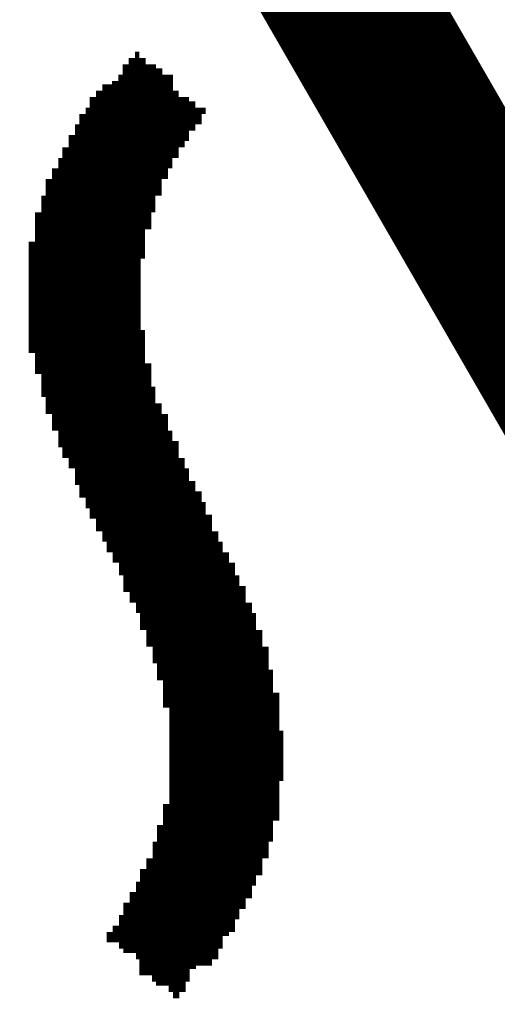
# Model space of a CAD drawing. Header units: inches. Extents: x 0 to 17, y 0 to 11.
# Tile 32 of 39: x 5.9276 to 6.0134, y 8.5657 to 8.7426. Entities that reach past the tile are written whole.
import ezdxf

# ---------------------------------------------------------------- set-up
doc = ezdxf.new("R2010")
doc.units = ezdxf.units.IN
doc.header["$MEASUREMENT"] = 0
doc.layers.add('Sheet', color=255, linetype='Continuous')

msp = doc.modelspace()

# ---------------------------------------------------------------- linework, layer by layer
at = {"layer": 'Sheet'}
for points in [[(5.90236, 8.89227, 0.0295, 0.0295, 0), (6.11908, 8.51648, 0.0295, 0.0295, 0)], [(5.94834, 8.72982, 0.0118, 0.0118, 0), (5.94834, 8.73095, 0.0118, 0.0118, 0)], [(5.94834, 8.73095, 0.0118, 0.0118, 0), (5.9491, 8.73095, 0.0118, 0.0118, 0)], [(5.9491, 8.73095, 0.0118, 0.0118, 0), (5.9491, 8.72982, 0.0118, 0.0118, 0)], [(5.94721, 8.72869, 0.0118, 0.0118, 0), (5.94721, 8.72982, 0.0118, 0.0118, 0)], [(5.94721, 8.72982, 0.0118, 0.0118, 0), (5.94834, 8.72982, 0.0118, 0.0118, 0)], [(5.9491, 8.72982, 0.0118, 0.0118, 0), (5.95023, 8.72982, 0.0118, 0.0118, 0)], [(5.95023, 8.72982, 0.0118, 0.0118, 0), (5.95023, 8.72869, 0.0118, 0.0118, 0)], [(5.94608, 8.72793, 0.0118, 0.0118, 0), (5.94608, 8.72869, 0.0118, 0.0118, 0)], [(5.94608, 8.72869, 0.0118, 0.0118, 0), (5.94721, 8.72869, 0.0118, 0.0118, 0)], [(5.94608, 8.7268, 0.0118, 0.0118, 0), (5.94608, 8.72793, 0.0118, 0.0118, 0)], [(5.95023, 8.72869, 0.0118, 0.0118, 0), (5.95211, 8.72869, 0.0118, 0.0118, 0)], [(5.95211, 8.72869, 0.0118, 0.0118, 0), (5.95211, 8.72793, 0.0118, 0.0118, 0)], [(5.95211, 8.72793, 0.0118, 0.0118, 0), (5.95324, 8.72793, 0.0118, 0.0118, 0)], [(5.95324, 8.72793, 0.0118, 0.0118, 0), (5.95324, 8.7268, 0.0118, 0.0118, 0)], [(5.9442, 8.72492, 0.0118, 0.0118, 0), (5.9442, 8.72567, 0.0118, 0.0118, 0)], [(5.9442, 8.72567, 0.0118, 0.0118, 0), (5.94533, 8.72567, 0.0118, 0.0118, 0)], [(5.94533, 8.72567, 0.0118, 0.0118, 0), (5.94533, 8.7268, 0.0118, 0.0118, 0)], [(5.94533, 8.7268, 0.0118, 0.0118, 0), (5.94608, 8.7268, 0.0118, 0.0118, 0)], [(5.95324, 8.7268, 0.0118, 0.0118, 0), (5.95513, 8.7268, 0.0118, 0.0118, 0)], [(5.95513, 8.72567, 0.0118, 0.0118, 0), (5.95437, 8.72567, 0.0118, 0.0118, 0)], [(5.95437, 8.72567, 0.0118, 0.0118, 0), (5.95437, 8.72492, 0.0118, 0.0118, 0)], [(5.95513, 8.7268, 0.0118, 0.0118, 0), (5.95513, 8.72567, 0.0118, 0.0118, 0)], [(5.94344, 8.72266, 0.0118, 0.0118, 0), (5.94344, 8.72379, 0.0118, 0.0118, 0)], [(5.94344, 8.72379, 0.0118, 0.0118, 0), (5.9442, 8.72379, 0.0118, 0.0118, 0)], [(5.9442, 8.72379, 0.0118, 0.0118, 0), (5.9442, 8.72492, 0.0118, 0.0118, 0)], [(5.95437, 8.72379, 0.0118, 0.0118, 0), (5.95324, 8.72379, 0.0118, 0.0118, 0)], [(5.95324, 8.72379, 0.0118, 0.0118, 0), (5.95324, 8.72266, 0.0118, 0.0118, 0)], [(5.95437, 8.72492, 0.0118, 0.0118, 0), (5.95437, 8.72379, 0.0118, 0.0118, 0)], [(5.94231, 8.72077, 0.0118, 0.0118, 0), (5.94231, 8.7219, 0.0118, 0.0118, 0)], [(5.94231, 8.7219, 0.0118, 0.0118, 0), (5.94344, 8.7219, 0.0118, 0.0118, 0)], [(5.94344, 8.7219, 0.0118, 0.0118, 0), (5.94344, 8.72266, 0.0118, 0.0118, 0)], [(5.95324, 8.72266, 0.0118, 0.0118, 0), (5.95211, 8.72266, 0.0118, 0.0118, 0)], [(5.95211, 8.72266, 0.0118, 0.0118, 0), (5.95211, 8.7219, 0.0118, 0.0118, 0)], [(5.95211, 8.7219, 0.0118, 0.0118, 0), (5.95211, 8.72077, 0.0118, 0.0118, 0)], [(5.94231, 8.71964, 0.0118, 0.0118, 0), (5.94231, 8.72077, 0.0118, 0.0118, 0)], [(5.95211, 8.72077, 0.0118, 0.0118, 0), (5.95136, 8.72077, 0.0118, 0.0118, 0)], [(5.95136, 8.72077, 0.0118, 0.0118, 0), (5.95136, 8.71964, 0.0118, 0.0118, 0)], [(5.94118, 8.71889, 0.0118, 0.0118, 0), (5.94118, 8.71964, 0.0118, 0.0118, 0)], [(5.94118, 8.71964, 0.0118, 0.0118, 0), (5.94231, 8.71964, 0.0118, 0.0118, 0)], [(5.94118, 8.71776, 0.0118, 0.0118, 0), (5.94118, 8.71889, 0.0118, 0.0118, 0)], [(5.95136, 8.71964, 0.0118, 0.0118, 0), (5.95023, 8.71964, 0.0118, 0.0118, 0)], [(5.95023, 8.71964, 0.0118, 0.0118, 0), (5.95023, 8.71889, 0.0118, 0.0118, 0)], [(5.95023, 8.71889, 0.0118, 0.0118, 0), (5.95023, 8.71776, 0.0118, 0.0118, 0)], [(5.94043, 8.717, 0.0118, 0.0118, 0), (5.94043, 8.71776, 0.0118, 0.0118, 0)], [(5.94043, 8.71776, 0.0118, 0.0118, 0), (5.94118, 8.71776, 0.0118, 0.0118, 0)], [(5.94043, 8.71587, 0.0118, 0.0118, 0), (5.94043, 8.717, 0.0118, 0.0118, 0)], [(5.95023, 8.71776, 0.0118, 0.0118, 0), (5.9491, 8.71776, 0.0118, 0.0118, 0)], [(5.9491, 8.71776, 0.0118, 0.0118, 0), (5.9491, 8.717, 0.0118, 0.0118, 0)], [(5.9491, 8.717, 0.0118, 0.0118, 0), (5.9491, 8.71587, 0.0118, 0.0118, 0)], [(5.9393, 8.71474, 0.0118, 0.0118, 0), (5.9393, 8.71587, 0.0118, 0.0118, 0)], [(5.9393, 8.71587, 0.0118, 0.0118, 0), (5.94043, 8.71587, 0.0118, 0.0118, 0)], [(5.9393, 8.71399, 0.0118, 0.0118, 0), (5.9393, 8.71474, 0.0118, 0.0118, 0)], [(5.9491, 8.71587, 0.0118, 0.0118, 0), (5.94834, 8.71587, 0.0118, 0.0118, 0)], [(5.94834, 8.71587, 0.0118, 0.0118, 0), (5.94834, 8.71474, 0.0118, 0.0118, 0)], [(5.94834, 8.71474, 0.0118, 0.0118, 0), (5.94834, 8.71399, 0.0118, 0.0118, 0)], [(5.93817, 8.71286, 0.0118, 0.0118, 0), (5.93817, 8.71399, 0.0118, 0.0118, 0)], [(5.93817, 8.71399, 0.0118, 0.0118, 0), (5.9393, 8.71399, 0.0118, 0.0118, 0)], [(5.94834, 8.71399, 0.0118, 0.0118, 0), (5.94721, 8.71399, 0.0118, 0.0118, 0)], [(5.94721, 8.71399, 0.0118, 0.0118, 0), (5.94721, 8.71286, 0.0118, 0.0118, 0)], [(5.93817, 8.71173, 0.0118, 0.0118, 0), (5.93817, 8.71286, 0.0118, 0.0118, 0)], [(5.93817, 8.71097, 0.0118, 0.0118, 0), (5.93817, 8.71173, 0.0118, 0.0118, 0)], [(5.94721, 8.71286, 0.0118, 0.0118, 0), (5.94721, 8.71173, 0.0118, 0.0118, 0)], [(5.94721, 8.71173, 0.0118, 0.0118, 0), (5.94721, 8.71097, 0.0118, 0.0118, 0)], [(5.93741, 8.70984, 0.0118, 0.0118, 0), (5.93741, 8.71097, 0.0118, 0.0118, 0)], [(5.93741, 8.71097, 0.0118, 0.0118, 0), (5.93817, 8.71097, 0.0118, 0.0118, 0)], [(5.93741, 8.70871, 0.0118, 0.0118, 0), (5.93741, 8.70984, 0.0118, 0.0118, 0)], [(5.94721, 8.71097, 0.0118, 0.0118, 0), (5.94608, 8.71097, 0.0118, 0.0118, 0)], [(5.94608, 8.71097, 0.0118, 0.0118, 0), (5.94608, 8.70984, 0.0118, 0.0118, 0)], [(5.94608, 8.70984, 0.0118, 0.0118, 0), (5.94608, 8.70871, 0.0118, 0.0118, 0)], [(5.93628, 8.70683, 0.0118, 0.0118, 0), (5.93628, 8.70796, 0.0118, 0.0118, 0)], [(5.93628, 8.70796, 0.0118, 0.0118, 0), (5.93741, 8.70796, 0.0118, 0.0118, 0)], [(5.93741, 8.70796, 0.0118, 0.0118, 0), (5.93741, 8.70871, 0.0118, 0.0118, 0)], [(5.94608, 8.70796, 0.0118, 0.0118, 0), (5.94533, 8.70796, 0.0118, 0.0118, 0)], [(5.94533, 8.70796, 0.0118, 0.0118, 0), (5.94533, 8.70683, 0.0118, 0.0118, 0)], [(5.94608, 8.70871, 0.0118, 0.0118, 0), (5.94608, 8.70796, 0.0118, 0.0118, 0)], [(5.93628, 8.70569, 0.0118, 0.0118, 0), (5.93628, 8.70683, 0.0118, 0.0118, 0)], [(5.94533, 8.70683, 0.0118, 0.0118, 0), (5.94533, 8.70569, 0.0118, 0.0118, 0)], [(5.93628, 8.70494, 0.0118, 0.0118, 0), (5.93628, 8.70569, 0.0118, 0.0118, 0)], [(5.93628, 8.70381, 0.0118, 0.0118, 0), (5.93628, 8.70494, 0.0118, 0.0118, 0)], [(5.94533, 8.70494, 0.0118, 0.0118, 0), (5.9442, 8.70494, 0.0118, 0.0118, 0)], [(5.9442, 8.70494, 0.0118, 0.0118, 0), (5.9442, 8.70381, 0.0118, 0.0118, 0)], [(5.94533, 8.70569, 0.0118, 0.0118, 0), (5.94533, 8.70494, 0.0118, 0.0118, 0)], [(5.93515, 8.70193, 0.0118, 0.0118, 0), (5.93515, 8.70268, 0.0118, 0.0118, 0)], [(5.93515, 8.70268, 0.0118, 0.0118, 0), (5.93628, 8.70268, 0.0118, 0.0118, 0)], [(5.93628, 8.70268, 0.0118, 0.0118, 0), (5.93628, 8.70381, 0.0118, 0.0118, 0)], [(5.9442, 8.70381, 0.0118, 0.0118, 0), (5.9442, 8.70268, 0.0118, 0.0118, 0)], [(5.9442, 8.70268, 0.0118, 0.0118, 0), (5.9442, 8.70193, 0.0118, 0.0118, 0)], [(5.93515, 8.70079, 0.0118, 0.0118, 0), (5.93515, 8.70193, 0.0118, 0.0118, 0)], [(5.93515, 8.69966, 0.0118, 0.0118, 0), (5.93515, 8.70079, 0.0118, 0.0118, 0)], [(5.9442, 8.70193, 0.0118, 0.0118, 0), (5.9442, 8.70079, 0.0118, 0.0118, 0)], [(5.9442, 8.70079, 0.0118, 0.0118, 0), (5.9442, 8.69966, 0.0118, 0.0118, 0)], [(5.93515, 8.69891, 0.0118, 0.0118, 0), (5.93515, 8.69966, 0.0118, 0.0118, 0)], [(5.93515, 8.69778, 0.0118, 0.0118, 0), (5.93515, 8.69891, 0.0118, 0.0118, 0)], [(5.9442, 8.69966, 0.0118, 0.0118, 0), (5.94344, 8.69966, 0.0118, 0.0118, 0)], [(5.94344, 8.69966, 0.0118, 0.0118, 0), (5.94344, 8.69891, 0.0118, 0.0118, 0)], [(5.94344, 8.69891, 0.0118, 0.0118, 0), (5.94344, 8.69778, 0.0118, 0.0118, 0)], [(5.93515, 8.69665, 0.0118, 0.0118, 0), (5.93515, 8.69778, 0.0118, 0.0118, 0)], [(5.94344, 8.69778, 0.0118, 0.0118, 0), (5.94344, 8.69665, 0.0118, 0.0118, 0)], [(5.93515, 8.6959, 0.0118, 0.0118, 0), (5.93515, 8.69665, 0.0118, 0.0118, 0)], [(5.93515, 8.69476, 0.0118, 0.0118, 0), (5.93515, 8.6959, 0.0118, 0.0118, 0)], [(5.94344, 8.69665, 0.0118, 0.0118, 0), (5.94344, 8.6959, 0.0118, 0.0118, 0)], [(5.94344, 8.6959, 0.0118, 0.0118, 0), (5.94344, 8.69476, 0.0118, 0.0118, 0)], [(5.93515, 8.69401, 0.0118, 0.0118, 0), (5.93515, 8.69476, 0.0118, 0.0118, 0)], [(5.93515, 8.69288, 0.0118, 0.0118, 0), (5.93515, 8.69401, 0.0118, 0.0118, 0)], [(5.94344, 8.69476, 0.0118, 0.0118, 0), (5.94344, 8.69401, 0.0118, 0.0118, 0)], [(5.94344, 8.69401, 0.0118, 0.0118, 0), (5.94344, 8.69288, 0.0118, 0.0118, 0)], [(5.93515, 8.69175, 0.0118, 0.0118, 0), (5.93515, 8.69288, 0.0118, 0.0118, 0)], [(5.93515, 8.691, 0.0118, 0.0118, 0), (5.93515, 8.69175, 0.0118, 0.0118, 0)], [(5.94344, 8.69288, 0.0118, 0.0118, 0), (5.94344, 8.69175, 0.0118, 0.0118, 0)], [(5.94344, 8.69175, 0.0118, 0.0118, 0), (5.94344, 8.691, 0.0118, 0.0118, 0)], [(5.93515, 8.68986, 0.0118, 0.0118, 0), (5.93515, 8.691, 0.0118, 0.0118, 0)], [(5.94344, 8.691, 0.0118, 0.0118, 0), (5.94344, 8.68986, 0.0118, 0.0118, 0)], [(5.93515, 8.68873, 0.0118, 0.0118, 0), (5.93515, 8.68986, 0.0118, 0.0118, 0)], [(5.93515, 8.68798, 0.0118, 0.0118, 0), (5.93515, 8.68873, 0.0118, 0.0118, 0)], [(5.94344, 8.68986, 0.0118, 0.0118, 0), (5.94344, 8.68873, 0.0118, 0.0118, 0)], [(5.94344, 8.68873, 0.0118, 0.0118, 0), (5.94344, 8.68798, 0.0118, 0.0118, 0)], [(5.93515, 8.68685, 0.0118, 0.0118, 0), (5.93515, 8.68798, 0.0118, 0.0118, 0)], [(5.93515, 8.68572, 0.0118, 0.0118, 0), (5.93515, 8.68685, 0.0118, 0.0118, 0)], [(5.94344, 8.68798, 0.0118, 0.0118, 0), (5.94344, 8.68685, 0.0118, 0.0118, 0)], [(5.94344, 8.68685, 0.0118, 0.0118, 0), (5.9442, 8.68685, 0.0118, 0.0118, 0)], [(5.9442, 8.68685, 0.0118, 0.0118, 0), (5.9442, 8.68572, 0.0118, 0.0118, 0)], [(5.93515, 8.68496, 0.0118, 0.0118, 0), (5.93515, 8.68572, 0.0118, 0.0118, 0)], [(5.93515, 8.68383, 0.0118, 0.0118, 0), (5.93515, 8.68496, 0.0118, 0.0118, 0)], [(5.9442, 8.68572, 0.0118, 0.0118, 0), (5.9442, 8.68496, 0.0118, 0.0118, 0)], [(5.9442, 8.68496, 0.0118, 0.0118, 0), (5.9442, 8.68383, 0.0118, 0.0118, 0)], [(5.93515, 8.6827, 0.0118, 0.0118, 0), (5.93515, 8.68383, 0.0118, 0.0118, 0)], [(5.9442, 8.68383, 0.0118, 0.0118, 0), (5.9442, 8.6827, 0.0118, 0.0118, 0)], [(5.93628, 8.6827, 0.0118, 0.0118, 0), (5.93515, 8.6827, 0.0118, 0.0118, 0)], [(5.93628, 8.68195, 0.0118, 0.0118, 0), (5.93628, 8.6827, 0.0118, 0.0118, 0)], [(5.93628, 8.68082, 0.0118, 0.0118, 0), (5.93628, 8.68195, 0.0118, 0.0118, 0)], [(5.9442, 8.6827, 0.0118, 0.0118, 0), (5.9442, 8.68195, 0.0118, 0.0118, 0)], [(5.9442, 8.68195, 0.0118, 0.0118, 0), (5.9442, 8.68082, 0.0118, 0.0118, 0)], [(5.93628, 8.67969, 0.0118, 0.0118, 0), (5.93628, 8.68082, 0.0118, 0.0118, 0)], [(5.93628, 8.67893, 0.0118, 0.0118, 0), (5.93628, 8.67969, 0.0118, 0.0118, 0)], [(5.9442, 8.68082, 0.0118, 0.0118, 0), (5.94533, 8.68082, 0.0118, 0.0118, 0)], [(5.94533, 8.68082, 0.0118, 0.0118, 0), (5.94533, 8.67969, 0.0118, 0.0118, 0)], [(5.94533, 8.67969, 0.0118, 0.0118, 0), (5.94533, 8.67893, 0.0118, 0.0118, 0)], [(5.93741, 8.67893, 0.0118, 0.0118, 0), (5.93628, 8.67893, 0.0118, 0.0118, 0)], [(5.93741, 8.6778, 0.0118, 0.0118, 0), (5.93741, 8.67893, 0.0118, 0.0118, 0)], [(5.93741, 8.67667, 0.0118, 0.0118, 0), (5.93741, 8.6778, 0.0118, 0.0118, 0)], [(5.94533, 8.67893, 0.0118, 0.0118, 0), (5.94533, 8.6778, 0.0118, 0.0118, 0)], [(5.94533, 8.6778, 0.0118, 0.0118, 0), (5.94533, 8.67667, 0.0118, 0.0118, 0)], [(5.93741, 8.67592, 0.0118, 0.0118, 0), (5.93741, 8.67667, 0.0118, 0.0118, 0)], [(5.93741, 8.67479, 0.0118, 0.0118, 0), (5.93741, 8.67592, 0.0118, 0.0118, 0)], [(5.94533, 8.67667, 0.0118, 0.0118, 0), (5.94608, 8.67667, 0.0118, 0.0118, 0)], [(5.94608, 8.67667, 0.0118, 0.0118, 0), (5.94608, 8.67592, 0.0118, 0.0118, 0)], [(5.94608, 8.67592, 0.0118, 0.0118, 0), (5.94608, 8.67479, 0.0118, 0.0118, 0)], [(5.93817, 8.67479, 0.0118, 0.0118, 0), (5.93741, 8.67479, 0.0118, 0.0118, 0)], [(5.93817, 8.67366, 0.0118, 0.0118, 0), (5.93817, 8.67479, 0.0118, 0.0118, 0)], [(5.94608, 8.67479, 0.0118, 0.0118, 0), (5.94608, 8.67366, 0.0118, 0.0118, 0)], [(5.93817, 8.6729, 0.0118, 0.0118, 0), (5.93817, 8.67366, 0.0118, 0.0118, 0)], [(5.93817, 8.67177, 0.0118, 0.0118, 0), (5.93817, 8.6729, 0.0118, 0.0118, 0)], [(5.94608, 8.67366, 0.0118, 0.0118, 0), (5.94721, 8.67366, 0.0118, 0.0118, 0)], [(5.94721, 8.67366, 0.0118, 0.0118, 0), (5.94721, 8.6729, 0.0118, 0.0118, 0)], [(5.94721, 8.6729, 0.0118, 0.0118, 0), (5.94721, 8.67177, 0.0118, 0.0118, 0)], [(5.9393, 8.67177, 0.0118, 0.0118, 0), (5.93817, 8.67177, 0.0118, 0.0118, 0)], [(5.9393, 8.67064, 0.0118, 0.0118, 0), (5.9393, 8.67177, 0.0118, 0.0118, 0)], [(5.9393, 8.66989, 0.0118, 0.0118, 0), (5.9393, 8.67064, 0.0118, 0.0118, 0)], [(5.94721, 8.67177, 0.0118, 0.0118, 0), (5.94834, 8.67177, 0.0118, 0.0118, 0)], [(5.94834, 8.67177, 0.0118, 0.0118, 0), (5.94834, 8.67064, 0.0118, 0.0118, 0)], [(5.94834, 8.67064, 0.0118, 0.0118, 0), (5.94834, 8.66989, 0.0118, 0.0118, 0)], [(5.9393, 8.66876, 0.0118, 0.0118, 0), (5.9393, 8.66989, 0.0118, 0.0118, 0)], [(5.94043, 8.66876, 0.0118, 0.0118, 0), (5.9393, 8.66876, 0.0118, 0.0118, 0)], [(5.94043, 8.668, 0.0118, 0.0118, 0), (5.94043, 8.66876, 0.0118, 0.0118, 0)], [(5.94834, 8.66989, 0.0118, 0.0118, 0), (5.94834, 8.66876, 0.0118, 0.0118, 0)], [(5.94834, 8.66876, 0.0118, 0.0118, 0), (5.9491, 8.66876, 0.0118, 0.0118, 0)], [(5.9491, 8.66876, 0.0118, 0.0118, 0), (5.9491, 8.668, 0.0118, 0.0118, 0)], [(5.94043, 8.66687, 0.0118, 0.0118, 0), (5.94043, 8.668, 0.0118, 0.0118, 0)], [(5.94043, 8.66574, 0.0118, 0.0118, 0), (5.94043, 8.66687, 0.0118, 0.0118, 0)], [(5.9491, 8.668, 0.0118, 0.0118, 0), (5.9491, 8.66687, 0.0118, 0.0118, 0)], [(5.9491, 8.66687, 0.0118, 0.0118, 0), (5.95023, 8.66687, 0.0118, 0.0118, 0)], [(5.95023, 8.66687, 0.0118, 0.0118, 0), (5.95023, 8.66574, 0.0118, 0.0118, 0)], [(5.94118, 8.66574, 0.0118, 0.0118, 0), (5.94043, 8.66574, 0.0118, 0.0118, 0)], [(5.94118, 8.66499, 0.0118, 0.0118, 0), (5.94118, 8.66574, 0.0118, 0.0118, 0)], [(5.95023, 8.66574, 0.0118, 0.0118, 0), (5.95023, 8.66499, 0.0118, 0.0118, 0)], [(5.94118, 8.66386, 0.0118, 0.0118, 0), (5.94118, 8.66499, 0.0118, 0.0118, 0)], [(5.94231, 8.66386, 0.0118, 0.0118, 0), (5.94118, 8.66386, 0.0118, 0.0118, 0)], [(5.94231, 8.66273, 0.0118, 0.0118, 0), (5.94231, 8.66386, 0.0118, 0.0118, 0)], [(5.95023, 8.66499, 0.0118, 0.0118, 0), (5.95023, 8.66386, 0.0118, 0.0118, 0)], [(5.95023, 8.66386, 0.0118, 0.0118, 0), (5.95136, 8.66386, 0.0118, 0.0118, 0)], [(5.95136, 8.66386, 0.0118, 0.0118, 0), (5.95136, 8.66273, 0.0118, 0.0118, 0)], [(5.94231, 8.66197, 0.0118, 0.0118, 0), (5.94231, 8.66273, 0.0118, 0.0118, 0)], [(5.94344, 8.66197, 0.0118, 0.0118, 0), (5.94231, 8.66197, 0.0118, 0.0118, 0)], [(5.94344, 8.66084, 0.0118, 0.0118, 0), (5.94344, 8.66197, 0.0118, 0.0118, 0)], [(5.95136, 8.66273, 0.0118, 0.0118, 0), (5.95136, 8.66197, 0.0118, 0.0118, 0)], [(5.95136, 8.66197, 0.0118, 0.0118, 0), (5.95211, 8.66197, 0.0118, 0.0118, 0)], [(5.95211, 8.66197, 0.0118, 0.0118, 0), (5.95211, 8.66084, 0.0118, 0.0118, 0)], [(5.94344, 8.65971, 0.0118, 0.0118, 0), (5.94344, 8.66084, 0.0118, 0.0118, 0)], [(5.95211, 8.66084, 0.0118, 0.0118, 0), (5.95211, 8.65971, 0.0118, 0.0118, 0)], [(5.94344, 8.65896, 0.0118, 0.0118, 0), (5.94344, 8.65971, 0.0118, 0.0118, 0)], [(5.9442, 8.65896, 0.0118, 0.0118, 0), (5.94344, 8.65896, 0.0118, 0.0118, 0)], [(5.9442, 8.65783, 0.0118, 0.0118, 0), (5.9442, 8.65896, 0.0118, 0.0118, 0)], [(5.95211, 8.65971, 0.0118, 0.0118, 0), (5.95324, 8.65971, 0.0118, 0.0118, 0)], [(5.95324, 8.65971, 0.0118, 0.0118, 0), (5.95324, 8.65896, 0.0118, 0.0118, 0)], [(5.95324, 8.65896, 0.0118, 0.0118, 0), (5.95324, 8.65783, 0.0118, 0.0118, 0)], [(5.9442, 8.6567, 0.0118, 0.0118, 0), (5.9442, 8.65783, 0.0118, 0.0118, 0)], [(5.94533, 8.6567, 0.0118, 0.0118, 0), (5.9442, 8.6567, 0.0118, 0.0118, 0)], [(5.94533, 8.65594, 0.0118, 0.0118, 0), (5.94533, 8.6567, 0.0118, 0.0118, 0)], [(5.95324, 8.65783, 0.0118, 0.0118, 0), (5.95437, 8.65783, 0.0118, 0.0118, 0)], [(5.95437, 8.65783, 0.0118, 0.0118, 0), (5.95437, 8.6567, 0.0118, 0.0118, 0)], [(5.95437, 8.6567, 0.0118, 0.0118, 0), (5.95437, 8.65594, 0.0118, 0.0118, 0)], [(5.94533, 8.65481, 0.0118, 0.0118, 0), (5.94533, 8.65594, 0.0118, 0.0118, 0)], [(5.94608, 8.65481, 0.0118, 0.0118, 0), (5.94533, 8.65481, 0.0118, 0.0118, 0)], [(5.94608, 8.65368, 0.0118, 0.0118, 0), (5.94608, 8.65481, 0.0118, 0.0118, 0)], [(5.95437, 8.65594, 0.0118, 0.0118, 0), (5.95513, 8.65594, 0.0118, 0.0118, 0)], [(5.95513, 8.65594, 0.0118, 0.0118, 0), (5.95513, 8.65481, 0.0118, 0.0118, 0)], [(5.95513, 8.65481, 0.0118, 0.0118, 0), (5.95513, 8.65368, 0.0118, 0.0118, 0)], [(5.94608, 8.65293, 0.0118, 0.0118, 0), (5.94608, 8.65368, 0.0118, 0.0118, 0)], [(5.94721, 8.65293, 0.0118, 0.0118, 0), (5.94608, 8.65293, 0.0118, 0.0118, 0)], [(5.94721, 8.6518, 0.0118, 0.0118, 0), (5.94721, 8.65293, 0.0118, 0.0118, 0)], [(5.95513, 8.65368, 0.0118, 0.0118, 0), (5.95626, 8.65368, 0.0118, 0.0118, 0)], [(5.95626, 8.65368, 0.0118, 0.0118, 0), (5.95626, 8.65293, 0.0118, 0.0118, 0)], [(5.95626, 8.65293, 0.0118, 0.0118, 0), (5.95626, 8.6518, 0.0118, 0.0118, 0)], [(5.94721, 8.65066, 0.0118, 0.0118, 0), (5.94721, 8.6518, 0.0118, 0.0118, 0)], [(5.95626, 8.6518, 0.0118, 0.0118, 0), (5.95626, 8.65066, 0.0118, 0.0118, 0)], [(5.94834, 8.65066, 0.0118, 0.0118, 0), (5.94721, 8.65066, 0.0118, 0.0118, 0)], [(5.94834, 8.64991, 0.0118, 0.0118, 0), (5.94834, 8.65066, 0.0118, 0.0118, 0)], [(5.94834, 8.64878, 0.0118, 0.0118, 0), (5.94834, 8.64991, 0.0118, 0.0118, 0)], [(5.95626, 8.65066, 0.0118, 0.0118, 0), (5.95739, 8.65066, 0.0118, 0.0118, 0)], [(5.95739, 8.65066, 0.0118, 0.0118, 0), (5.95739, 8.64991, 0.0118, 0.0118, 0)], [(5.95739, 8.64991, 0.0118, 0.0118, 0), (5.95739, 8.64878, 0.0118, 0.0118, 0)], [(5.9491, 8.64878, 0.0118, 0.0118, 0), (5.94834, 8.64878, 0.0118, 0.0118, 0)], [(5.9491, 8.64765, 0.0118, 0.0118, 0), (5.9491, 8.64878, 0.0118, 0.0118, 0)], [(5.9491, 8.6469, 0.0118, 0.0118, 0), (5.9491, 8.64765, 0.0118, 0.0118, 0)], [(5.95739, 8.64878, 0.0118, 0.0118, 0), (5.95814, 8.64878, 0.0118, 0.0118, 0)], [(5.95814, 8.64878, 0.0118, 0.0118, 0), (5.95814, 8.64765, 0.0118, 0.0118, 0)], [(5.95814, 8.64765, 0.0118, 0.0118, 0), (5.95814, 8.6469, 0.0118, 0.0118, 0)], [(5.95023, 8.6469, 0.0118, 0.0118, 0), (5.9491, 8.6469, 0.0118, 0.0118, 0)], [(5.95023, 8.64576, 0.0118, 0.0118, 0), (5.95023, 8.6469, 0.0118, 0.0118, 0)], [(5.95023, 8.64501, 0.0118, 0.0118, 0), (5.95023, 8.64576, 0.0118, 0.0118, 0)], [(5.95814, 8.6469, 0.0118, 0.0118, 0), (5.95927, 8.6469, 0.0118, 0.0118, 0)], [(5.95927, 8.6469, 0.0118, 0.0118, 0), (5.95927, 8.64576, 0.0118, 0.0118, 0)], [(5.95927, 8.64576, 0.0118, 0.0118, 0), (5.95927, 8.64501, 0.0118, 0.0118, 0)], [(5.95136, 8.64501, 0.0118, 0.0118, 0), (5.95023, 8.64501, 0.0118, 0.0118, 0)], [(5.95136, 8.64388, 0.0118, 0.0118, 0), (5.95136, 8.64501, 0.0118, 0.0118, 0)], [(5.95136, 8.64275, 0.0118, 0.0118, 0), (5.95136, 8.64388, 0.0118, 0.0118, 0)], [(5.95927, 8.64501, 0.0118, 0.0118, 0), (5.9604, 8.64501, 0.0118, 0.0118, 0)], [(5.9604, 8.64501, 0.0118, 0.0118, 0), (5.9604, 8.64388, 0.0118, 0.0118, 0)], [(5.9604, 8.64388, 0.0118, 0.0118, 0), (5.9604, 8.64275, 0.0118, 0.0118, 0)], [(5.95211, 8.64275, 0.0118, 0.0118, 0), (5.95136, 8.64275, 0.0118, 0.0118, 0)], [(5.95211, 8.642, 0.0118, 0.0118, 0), (5.95211, 8.64275, 0.0118, 0.0118, 0)], [(5.9604, 8.64275, 0.0118, 0.0118, 0), (5.96116, 8.64275, 0.0118, 0.0118, 0)], [(5.96116, 8.64275, 0.0118, 0.0118, 0), (5.96116, 8.642, 0.0118, 0.0118, 0)], [(5.95211, 8.64086, 0.0118, 0.0118, 0), (5.95211, 8.642, 0.0118, 0.0118, 0)], [(5.95211, 8.63973, 0.0118, 0.0118, 0), (5.95211, 8.64086, 0.0118, 0.0118, 0)], [(5.96116, 8.642, 0.0118, 0.0118, 0), (5.96116, 8.64086, 0.0118, 0.0118, 0)], [(5.96116, 8.64086, 0.0118, 0.0118, 0), (5.96229, 8.64086, 0.0118, 0.0118, 0)], [(5.96229, 8.64086, 0.0118, 0.0118, 0), (5.96229, 8.63973, 0.0118, 0.0118, 0)], [(5.95324, 8.63973, 0.0118, 0.0118, 0), (5.95211, 8.63973, 0.0118, 0.0118, 0)], [(5.95324, 8.63898, 0.0118, 0.0118, 0), (5.95324, 8.63973, 0.0118, 0.0118, 0)], [(5.95324, 8.63785, 0.0118, 0.0118, 0), (5.95324, 8.63898, 0.0118, 0.0118, 0)], [(5.96229, 8.63973, 0.0118, 0.0118, 0), (5.96229, 8.63898, 0.0118, 0.0118, 0)], [(5.96229, 8.63898, 0.0118, 0.0118, 0), (5.96229, 8.63785, 0.0118, 0.0118, 0)], [(5.95437, 8.63785, 0.0118, 0.0118, 0), (5.95324, 8.63785, 0.0118, 0.0118, 0)], [(5.95437, 8.63672, 0.0118, 0.0118, 0), (5.95437, 8.63785, 0.0118, 0.0118, 0)], [(5.96229, 8.63785, 0.0118, 0.0118, 0), (5.96342, 8.63785, 0.0118, 0.0118, 0)], [(5.96342, 8.63785, 0.0118, 0.0118, 0), (5.96342, 8.63672, 0.0118, 0.0118, 0)], [(5.95437, 8.63596, 0.0118, 0.0118, 0), (5.95437, 8.63672, 0.0118, 0.0118, 0)], [(5.95513, 8.63596, 0.0118, 0.0118, 0), (5.95437, 8.63596, 0.0118, 0.0118, 0)], [(5.95513, 8.63483, 0.0118, 0.0118, 0), (5.95513, 8.63596, 0.0118, 0.0118, 0)], [(5.96342, 8.63672, 0.0118, 0.0118, 0), (5.96342, 8.63596, 0.0118, 0.0118, 0)], [(5.96342, 8.63596, 0.0118, 0.0118, 0), (5.96417, 8.63596, 0.0118, 0.0118, 0)], [(5.96417, 8.63596, 0.0118, 0.0118, 0), (5.96417, 8.63483, 0.0118, 0.0118, 0)], [(5.95513, 8.6337, 0.0118, 0.0118, 0), (5.95513, 8.63483, 0.0118, 0.0118, 0)], [(5.95513, 8.63295, 0.0118, 0.0118, 0), (5.95513, 8.6337, 0.0118, 0.0118, 0)], [(5.96417, 8.63483, 0.0118, 0.0118, 0), (5.96417, 8.6337, 0.0118, 0.0118, 0)], [(5.96417, 8.6337, 0.0118, 0.0118, 0), (5.96417, 8.63295, 0.0118, 0.0118, 0)], [(5.95626, 8.63295, 0.0118, 0.0118, 0), (5.95513, 8.63295, 0.0118, 0.0118, 0)], [(5.95626, 8.63182, 0.0118, 0.0118, 0), (5.95626, 8.63295, 0.0118, 0.0118, 0)], [(5.95626, 8.63069, 0.0118, 0.0118, 0), (5.95626, 8.63182, 0.0118, 0.0118, 0)], [(5.96417, 8.63295, 0.0118, 0.0118, 0), (5.9653, 8.63295, 0.0118, 0.0118, 0)], [(5.9653, 8.63295, 0.0118, 0.0118, 0), (5.9653, 8.63182, 0.0118, 0.0118, 0)], [(5.9653, 8.63182, 0.0118, 0.0118, 0), (5.9653, 8.63069, 0.0118, 0.0118, 0)], [(5.95626, 8.62993, 0.0118, 0.0118, 0), (5.95626, 8.63069, 0.0118, 0.0118, 0)], [(5.95739, 8.62993, 0.0118, 0.0118, 0), (5.95626, 8.62993, 0.0118, 0.0118, 0)], [(5.95739, 8.6288, 0.0118, 0.0118, 0), (5.95739, 8.62993, 0.0118, 0.0118, 0)], [(5.9653, 8.63069, 0.0118, 0.0118, 0), (5.9653, 8.62993, 0.0118, 0.0118, 0)], [(5.9653, 8.62993, 0.0118, 0.0118, 0), (5.96643, 8.62993, 0.0118, 0.0118, 0)], [(5.96643, 8.62993, 0.0118, 0.0118, 0), (5.96643, 8.6288, 0.0118, 0.0118, 0)], [(5.95739, 8.62767, 0.0118, 0.0118, 0), (5.95739, 8.6288, 0.0118, 0.0118, 0)], [(5.96643, 8.6288, 0.0118, 0.0118, 0), (5.96643, 8.62767, 0.0118, 0.0118, 0)], [(5.95739, 8.62692, 0.0118, 0.0118, 0), (5.95739, 8.62767, 0.0118, 0.0118, 0)], [(5.95814, 8.62692, 0.0118, 0.0118, 0), (5.95739, 8.62692, 0.0118, 0.0118, 0)], [(5.95814, 8.62579, 0.0118, 0.0118, 0), (5.95814, 8.62692, 0.0118, 0.0118, 0)], [(5.96643, 8.62767, 0.0118, 0.0118, 0), (5.96643, 8.62692, 0.0118, 0.0118, 0)], [(5.96643, 8.62692, 0.0118, 0.0118, 0), (5.96643, 8.62579, 0.0118, 0.0118, 0)], [(5.95814, 8.62466, 0.0118, 0.0118, 0), (5.95814, 8.62579, 0.0118, 0.0118, 0)], [(5.95814, 8.6239, 0.0118, 0.0118, 0), (5.95814, 8.62466, 0.0118, 0.0118, 0)], [(5.96643, 8.62579, 0.0118, 0.0118, 0), (5.96719, 8.62579, 0.0118, 0.0118, 0)], [(5.96719, 8.62579, 0.0118, 0.0118, 0), (5.96719, 8.62466, 0.0118, 0.0118, 0)], [(5.96719, 8.62466, 0.0118, 0.0118, 0), (5.96719, 8.6239, 0.0118, 0.0118, 0)], [(5.95927, 8.6239, 0.0118, 0.0118, 0), (5.95814, 8.6239, 0.0118, 0.0118, 0)], [(5.95927, 8.62277, 0.0118, 0.0118, 0), (5.95927, 8.6239, 0.0118, 0.0118, 0)], [(5.95927, 8.62164, 0.0118, 0.0118, 0), (5.95927, 8.62277, 0.0118, 0.0118, 0)], [(5.96719, 8.6239, 0.0118, 0.0118, 0), (5.96719, 8.62277, 0.0118, 0.0118, 0)], [(5.96719, 8.62277, 0.0118, 0.0118, 0), (5.96719, 8.62164, 0.0118, 0.0118, 0)], [(5.95927, 8.62089, 0.0118, 0.0118, 0), (5.95927, 8.62164, 0.0118, 0.0118, 0)], [(5.95927, 8.61976, 0.0118, 0.0118, 0), (5.95927, 8.62089, 0.0118, 0.0118, 0)], [(5.96719, 8.62164, 0.0118, 0.0118, 0), (5.96832, 8.62164, 0.0118, 0.0118, 0)], [(5.96832, 8.62164, 0.0118, 0.0118, 0), (5.96832, 8.62089, 0.0118, 0.0118, 0)], [(5.96832, 8.62089, 0.0118, 0.0118, 0), (5.96832, 8.61976, 0.0118, 0.0118, 0)], [(5.95927, 8.619, 0.0118, 0.0118, 0), (5.95927, 8.61976, 0.0118, 0.0118, 0)], [(5.96832, 8.61976, 0.0118, 0.0118, 0), (5.96832, 8.619, 0.0118, 0.0118, 0)], [(5.9604, 8.619, 0.0118, 0.0118, 0), (5.95927, 8.619, 0.0118, 0.0118, 0)], [(5.9604, 8.61787, 0.0118, 0.0118, 0), (5.9604, 8.619, 0.0118, 0.0118, 0)], [(5.9604, 8.61674, 0.0118, 0.0118, 0), (5.9604, 8.61787, 0.0118, 0.0118, 0)], [(5.96832, 8.619, 0.0118, 0.0118, 0), (5.96832, 8.61787, 0.0118, 0.0118, 0)], [(5.96832, 8.61787, 0.0118, 0.0118, 0), (5.96832, 8.61674, 0.0118, 0.0118, 0)], [(5.9604, 8.61599, 0.0118, 0.0118, 0), (5.9604, 8.61674, 0.0118, 0.0118, 0)], [(5.9604, 8.61486, 0.0118, 0.0118, 0), (5.9604, 8.61599, 0.0118, 0.0118, 0)], [(5.96832, 8.61674, 0.0118, 0.0118, 0), (5.96832, 8.61599, 0.0118, 0.0118, 0)], [(5.96832, 8.61599, 0.0118, 0.0118, 0), (5.96832, 8.61486, 0.0118, 0.0118, 0)], [(5.9604, 8.61373, 0.0118, 0.0118, 0), (5.9604, 8.61486, 0.0118, 0.0118, 0)], [(5.96832, 8.61486, 0.0118, 0.0118, 0), (5.96907, 8.61486, 0.0118, 0.0118, 0)], [(5.96907, 8.61486, 0.0118, 0.0118, 0), (5.96907, 8.61373, 0.0118, 0.0118, 0)], [(5.9604, 8.61297, 0.0118, 0.0118, 0), (5.9604, 8.61373, 0.0118, 0.0118, 0)], [(5.9604, 8.61184, 0.0118, 0.0118, 0), (5.9604, 8.61297, 0.0118, 0.0118, 0)], [(5.96907, 8.61373, 0.0118, 0.0118, 0), (5.96907, 8.61297, 0.0118, 0.0118, 0)], [(5.96907, 8.61297, 0.0118, 0.0118, 0), (5.96907, 8.61184, 0.0118, 0.0118, 0)], [(5.9604, 8.61071, 0.0118, 0.0118, 0), (5.9604, 8.61184, 0.0118, 0.0118, 0)], [(5.9604, 8.60996, 0.0118, 0.0118, 0), (5.9604, 8.61071, 0.0118, 0.0118, 0)], [(5.96907, 8.61184, 0.0118, 0.0118, 0), (5.96907, 8.61071, 0.0118, 0.0118, 0)], [(5.96907, 8.61071, 0.0118, 0.0118, 0), (5.96907, 8.60996, 0.0118, 0.0118, 0)], [(5.9604, 8.60883, 0.0118, 0.0118, 0), (5.9604, 8.60996, 0.0118, 0.0118, 0)], [(5.9604, 8.6077, 0.0118, 0.0118, 0), (5.9604, 8.60883, 0.0118, 0.0118, 0)], [(5.96907, 8.60996, 0.0118, 0.0118, 0), (5.96907, 8.60883, 0.0118, 0.0118, 0)], [(5.96907, 8.60883, 0.0118, 0.0118, 0), (5.96907, 8.6077, 0.0118, 0.0118, 0)], [(5.9604, 8.60694, 0.0118, 0.0118, 0), (5.9604, 8.6077, 0.0118, 0.0118, 0)], [(5.9604, 8.60581, 0.0118, 0.0118, 0), (5.9604, 8.60694, 0.0118, 0.0118, 0)], [(5.96907, 8.6077, 0.0118, 0.0118, 0), (5.96907, 8.60694, 0.0118, 0.0118, 0)], [(5.96907, 8.60694, 0.0118, 0.0118, 0), (5.96907, 8.60581, 0.0118, 0.0118, 0)], [(5.9604, 8.60468, 0.0118, 0.0118, 0), (5.9604, 8.60581, 0.0118, 0.0118, 0)], [(5.96907, 8.60581, 0.0118, 0.0118, 0), (5.96832, 8.60581, 0.0118, 0.0118, 0)], [(5.96832, 8.60581, 0.0118, 0.0118, 0), (5.96832, 8.60468, 0.0118, 0.0118, 0)], [(5.9604, 8.60393, 0.0118, 0.0118, 0), (5.9604, 8.60468, 0.0118, 0.0118, 0)], [(5.9604, 8.6028, 0.0118, 0.0118, 0), (5.9604, 8.60393, 0.0118, 0.0118, 0)], [(5.96832, 8.60468, 0.0118, 0.0118, 0), (5.96832, 8.60393, 0.0118, 0.0118, 0)], [(5.96832, 8.60393, 0.0118, 0.0118, 0), (5.96832, 8.6028, 0.0118, 0.0118, 0)], [(5.95927, 8.60091, 0.0118, 0.0118, 0), (5.95927, 8.60167, 0.0118, 0.0118, 0)], [(5.95927, 8.60167, 0.0118, 0.0118, 0), (5.9604, 8.60167, 0.0118, 0.0118, 0)], [(5.9604, 8.60167, 0.0118, 0.0118, 0), (5.9604, 8.6028, 0.0118, 0.0118, 0)], [(5.96832, 8.6028, 0.0118, 0.0118, 0), (5.96832, 8.60167, 0.0118, 0.0118, 0)], [(5.96832, 8.60167, 0.0118, 0.0118, 0), (5.96832, 8.60091, 0.0118, 0.0118, 0)], [(5.95927, 8.59978, 0.0118, 0.0118, 0), (5.95927, 8.60091, 0.0118, 0.0118, 0)], [(5.95927, 8.59865, 0.0118, 0.0118, 0), (5.95927, 8.59978, 0.0118, 0.0118, 0)], [(5.96832, 8.60091, 0.0118, 0.0118, 0), (5.96832, 8.59978, 0.0118, 0.0118, 0)], [(5.96832, 8.59978, 0.0118, 0.0118, 0), (5.96832, 8.59865, 0.0118, 0.0118, 0)], [(5.95814, 8.59677, 0.0118, 0.0118, 0), (5.95814, 8.5979, 0.0118, 0.0118, 0)], [(5.95814, 8.5979, 0.0118, 0.0118, 0), (5.95927, 8.5979, 0.0118, 0.0118, 0)], [(5.95927, 8.5979, 0.0118, 0.0118, 0), (5.95927, 8.59865, 0.0118, 0.0118, 0)], [(5.96832, 8.59865, 0.0118, 0.0118, 0), (5.96719, 8.59865, 0.0118, 0.0118, 0)], [(5.96719, 8.59865, 0.0118, 0.0118, 0), (5.96719, 8.5979, 0.0118, 0.0118, 0)], [(5.96719, 8.5979, 0.0118, 0.0118, 0), (5.96719, 8.59677, 0.0118, 0.0118, 0)], [(5.95814, 8.59601, 0.0118, 0.0118, 0), (5.95814, 8.59677, 0.0118, 0.0118, 0)], [(5.96719, 8.59677, 0.0118, 0.0118, 0), (5.96719, 8.59601, 0.0118, 0.0118, 0)], [(5.95739, 8.59375, 0.0118, 0.0118, 0), (5.95739, 8.59488, 0.0118, 0.0118, 0)], [(5.95739, 8.59488, 0.0118, 0.0118, 0), (5.95814, 8.59488, 0.0118, 0.0118, 0)], [(5.95814, 8.59488, 0.0118, 0.0118, 0), (5.95814, 8.59601, 0.0118, 0.0118, 0)], [(5.96719, 8.59488, 0.0118, 0.0118, 0), (5.96643, 8.59488, 0.0118, 0.0118, 0)], [(5.96643, 8.59488, 0.0118, 0.0118, 0), (5.96643, 8.59375, 0.0118, 0.0118, 0)], [(5.96719, 8.59601, 0.0118, 0.0118, 0), (5.96719, 8.59488, 0.0118, 0.0118, 0)], [(5.95739, 8.593, 0.0118, 0.0118, 0), (5.95739, 8.59375, 0.0118, 0.0118, 0)], [(5.95739, 8.59187, 0.0118, 0.0118, 0), (5.95739, 8.593, 0.0118, 0.0118, 0)], [(5.96643, 8.59375, 0.0118, 0.0118, 0), (5.96643, 8.593, 0.0118, 0.0118, 0)], [(5.96643, 8.593, 0.0118, 0.0118, 0), (5.96643, 8.59187, 0.0118, 0.0118, 0)], [(5.95626, 8.59073, 0.0118, 0.0118, 0), (5.95626, 8.59187, 0.0118, 0.0118, 0)], [(5.95626, 8.59187, 0.0118, 0.0118, 0), (5.95739, 8.59187, 0.0118, 0.0118, 0)], [(5.96643, 8.59187, 0.0118, 0.0118, 0), (5.9653, 8.59187, 0.0118, 0.0118, 0)], [(5.9653, 8.59187, 0.0118, 0.0118, 0), (5.9653, 8.59073, 0.0118, 0.0118, 0)], [(5.95513, 8.58885, 0.0118, 0.0118, 0), (5.95513, 8.58998, 0.0118, 0.0118, 0)], [(5.95513, 8.58998, 0.0118, 0.0118, 0), (5.95626, 8.58998, 0.0118, 0.0118, 0)], [(5.95626, 8.58998, 0.0118, 0.0118, 0), (5.95626, 8.59073, 0.0118, 0.0118, 0)], [(5.9653, 8.59073, 0.0118, 0.0118, 0), (5.9653, 8.58998, 0.0118, 0.0118, 0)], [(5.9653, 8.58998, 0.0118, 0.0118, 0), (5.9653, 8.58885, 0.0118, 0.0118, 0)], [(5.95437, 8.58697, 0.0118, 0.0118, 0), (5.95437, 8.58772, 0.0118, 0.0118, 0)], [(5.95437, 8.58772, 0.0118, 0.0118, 0), (5.95513, 8.58772, 0.0118, 0.0118, 0)], [(5.95513, 8.58772, 0.0118, 0.0118, 0), (5.95513, 8.58885, 0.0118, 0.0118, 0)], [(5.9653, 8.58885, 0.0118, 0.0118, 0), (5.96417, 8.58885, 0.0118, 0.0118, 0)], [(5.96417, 8.58885, 0.0118, 0.0118, 0), (5.96417, 8.58772, 0.0118, 0.0118, 0)], [(5.96417, 8.58772, 0.0118, 0.0118, 0), (5.96417, 8.58697, 0.0118, 0.0118, 0)], [(5.95324, 8.5847, 0.0118, 0.0118, 0), (5.95324, 8.58583, 0.0118, 0.0118, 0)], [(5.95324, 8.58583, 0.0118, 0.0118, 0), (5.95437, 8.58583, 0.0118, 0.0118, 0)], [(5.95437, 8.58583, 0.0118, 0.0118, 0), (5.95437, 8.58697, 0.0118, 0.0118, 0)], [(5.96417, 8.58697, 0.0118, 0.0118, 0), (5.96342, 8.58697, 0.0118, 0.0118, 0)], [(5.96342, 8.58697, 0.0118, 0.0118, 0), (5.96342, 8.58583, 0.0118, 0.0118, 0)], [(5.96342, 8.58583, 0.0118, 0.0118, 0), (5.96342, 8.5847, 0.0118, 0.0118, 0)], [(5.95211, 8.58282, 0.0118, 0.0118, 0), (5.95211, 8.58395, 0.0118, 0.0118, 0)], [(5.95211, 8.58395, 0.0118, 0.0118, 0), (5.95324, 8.58395, 0.0118, 0.0118, 0)], [(5.95324, 8.58395, 0.0118, 0.0118, 0), (5.95324, 8.5847, 0.0118, 0.0118, 0)], [(5.96342, 8.5847, 0.0118, 0.0118, 0), (5.96229, 8.5847, 0.0118, 0.0118, 0)], [(5.96229, 8.5847, 0.0118, 0.0118, 0), (5.96229, 8.58395, 0.0118, 0.0118, 0)], [(5.96229, 8.58395, 0.0118, 0.0118, 0), (5.96229, 8.58282, 0.0118, 0.0118, 0)], [(5.95211, 8.58169, 0.0118, 0.0118, 0), (5.95211, 8.58282, 0.0118, 0.0118, 0)], [(5.96229, 8.58282, 0.0118, 0.0118, 0), (5.96116, 8.58282, 0.0118, 0.0118, 0)], [(5.96116, 8.58282, 0.0118, 0.0118, 0), (5.96116, 8.58169, 0.0118, 0.0118, 0)], [(5.95136, 8.58093, 0.0118, 0.0118, 0), (5.95136, 8.58169, 0.0118, 0.0118, 0)], [(5.95136, 8.58169, 0.0118, 0.0118, 0), (5.95211, 8.58169, 0.0118, 0.0118, 0)], [(5.95136, 8.5798, 0.0118, 0.0118, 0), (5.95136, 8.58093, 0.0118, 0.0118, 0)], [(5.96116, 8.58093, 0.0118, 0.0118, 0), (5.9604, 8.58093, 0.0118, 0.0118, 0)], [(5.9604, 8.58093, 0.0118, 0.0118, 0), (5.9604, 8.5798, 0.0118, 0.0118, 0)], [(5.96116, 8.58169, 0.0118, 0.0118, 0), (5.96116, 8.58093, 0.0118, 0.0118, 0)], [(5.9491, 8.57792, 0.0118, 0.0118, 0), (5.9491, 8.57867, 0.0118, 0.0118, 0)], [(5.9491, 8.57867, 0.0118, 0.0118, 0), (5.95023, 8.57867, 0.0118, 0.0118, 0)], [(5.95023, 8.57867, 0.0118, 0.0118, 0), (5.95023, 8.5798, 0.0118, 0.0118, 0)], [(5.95023, 8.5798, 0.0118, 0.0118, 0), (5.95136, 8.5798, 0.0118, 0.0118, 0)], [(5.9604, 8.57867, 0.0118, 0.0118, 0), (5.95927, 8.57867, 0.0118, 0.0118, 0)], [(5.95927, 8.57867, 0.0118, 0.0118, 0), (5.95927, 8.57792, 0.0118, 0.0118, 0)], [(5.9604, 8.5798, 0.0118, 0.0118, 0), (5.9604, 8.57867, 0.0118, 0.0118, 0)], [(5.9491, 8.57679, 0.0118, 0.0118, 0), (5.9491, 8.57792, 0.0118, 0.0118, 0)], [(5.95136, 8.57679, 0.0118, 0.0118, 0), (5.9491, 8.57679, 0.0118, 0.0118, 0)], [(5.95136, 8.57566, 0.0118, 0.0118, 0), (5.95136, 8.57679, 0.0118, 0.0118, 0)], [(5.95927, 8.57792, 0.0118, 0.0118, 0), (5.95814, 8.57792, 0.0118, 0.0118, 0)], [(5.95814, 8.57792, 0.0118, 0.0118, 0), (5.95814, 8.57679, 0.0118, 0.0118, 0)], [(5.95814, 8.57679, 0.0118, 0.0118, 0), (5.95814, 8.57566, 0.0118, 0.0118, 0)], [(5.95211, 8.57566, 0.0118, 0.0118, 0), (5.95136, 8.57566, 0.0118, 0.0118, 0)], [(5.95211, 8.5749, 0.0118, 0.0118, 0), (5.95211, 8.57566, 0.0118, 0.0118, 0)], [(5.95437, 8.5749, 0.0118, 0.0118, 0), (5.95211, 8.5749, 0.0118, 0.0118, 0)], [(5.95437, 8.57377, 0.0118, 0.0118, 0), (5.95437, 8.5749, 0.0118, 0.0118, 0)], [(5.95814, 8.57566, 0.0118, 0.0118, 0), (5.95739, 8.57566, 0.0118, 0.0118, 0)], [(5.95739, 8.57566, 0.0118, 0.0118, 0), (5.95739, 8.5749, 0.0118, 0.0118, 0)], [(5.95739, 8.5749, 0.0118, 0.0118, 0), (5.95739, 8.57377, 0.0118, 0.0118, 0)], [(5.95513, 8.57377, 0.0118, 0.0118, 0), (5.95437, 8.57377, 0.0118, 0.0118, 0)], [(5.95513, 8.57264, 0.0118, 0.0118, 0), (5.95513, 8.57377, 0.0118, 0.0118, 0)], [(5.95739, 8.57377, 0.0118, 0.0118, 0), (5.95626, 8.57377, 0.0118, 0.0118, 0)], [(5.95626, 8.57377, 0.0118, 0.0118, 0), (5.95626, 8.57264, 0.0118, 0.0118, 0)], [(5.95626, 8.57264, 0.0118, 0.0118, 0), (5.95513, 8.57264, 0.0118, 0.0118, 0)]]:
    msp.add_lwpolyline(points, format="xyseb", dxfattribs=at)

doc.saveas('drawing.dxf')
